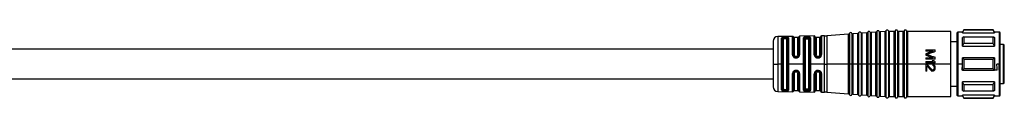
# Model space of a CAD drawing. Header units: millimetres. Extents: x -724 to 2929, y 427 to 799.
# Tile 39 of 50: x 768 to 984, y 604 to 619. Entities that reach past the tile are written whole.
import ezdxf

# ---------------------------------------------------------------- set-up
doc = ezdxf.new("R2010")
doc.units = ezdxf.units.MM

# ---------------------------------------------------------------- blocks, each defined once
blk = doc.blocks.new('Drawing View2')
at = {"color": 7, "linetype": 'Continuous', "lineweight": 25}
for p, q in [((1409.62, 9.32), (1406.38, 9.27)), ((1406.38, 9.27), (1406.38, 3.38)), ((1407.23, 3.25), (1407.23, 8.94)), ((1407.42, 3.11), (1407.42, 8.83)), ((1407.6, 8.72), (1407.6, 3.25)), ((1408.1, 9.14), (1407.9, 9.14)), ((1408.1, 8.98), (1407.9, 8.97)), ((1407.9, 8.97), (1407.9, 8.81)), ((1408.1, 8.81), (1407.9, 8.81)), ((1408.1, 8.98), (1408.1, 8.81)), ((1408.4, 3.25), (1408.4, 8.72)), ((1408.59, 8.84), (1408.59, -2.34)), ((1408.77, 8.96), (1408.77, 3.25)), ((1409.62, 5.27), (1409.62, 9.32)), ((1409.81, 9.18), (1409.81, 5.23)), ((1410.8, 9.05), (1410, 9.05)), ((1410, 9.05), (1410, 5.18)), ((1410.8, 5.18), (1410.8, 9.05)), ((1410.99, 5.23), (1410.99, 9.2)), ((1414.4, 9.4), (1411.18, 9.35)), ((1411.18, 9.35), (1411.18, 5.28)), ((1412.01, 3.25), (1412.01, 8.98)), ((1412.21, 3.11), (1412.21, 8.84)), ((1412.4, 8.69), (1412.4, -2.19)), ((1412.7, 8.98), (1412.7, 9.01)), ((1412.9, 9.01), (1412.7, 9.01)), ((1412.7, 8.98), (1412.9, 8.98)), ((1412.7, 8.79), (1412.9, 8.79)), ((1412.9, 9.01), (1412.9, 8.98)), ((1413.2, -2.19), (1413.2, 8.69)), ((1413.4, 8.85), (1413.4, -2.35)), ((1413.59, 9.01), (1413.59, 3.25)), ((1414.4, 5.3), (1414.4, 9.4)), ((1414.6, 9.22), (1414.6, 5.24)), ((1415.6, 9.05), (1414.8, 9.05)), ((1414.8, 9.05), (1414.8, 5.18)), ((1415.6, 5.18), (1415.6, 9.05)), ((1415.8, 5.25), (1415.8, 9.24)), ((1416.68, 9.44), (1416, 9.42)), ((1416, 9.42), (1416, 5.31)), ((1416.68, 3.25), (1416.68, 9.44)), ((1421.94, 9.8), (1417.12, 9.45)), ((1417.12, 9.45), (1417.12, 3.25)), ((1421.94, 3.25), (1421.94, 9.8)), ((1422.12, 9.93), (1422.12, 3.25)), ((1422.67, 9.97), (1422.67, 3.25)), ((1423.94, 9.94), (1422.86, 9.86)), ((1422.86, 9.86), (1422.86, 3.25)), ((1423.94, 3.25), (1423.94, 9.94)), ((1424.12, 10.07), (1424.12, 3.25)), ((1424.67, 10.11), (1424.67, 3.25)), ((1425.94, 10.08), (1424.86, 10.01)), ((1424.86, 10.01), (1424.86, 3.25)), ((1425.94, 3.25), (1425.94, 10.08)), ((1426.12, 10.22), (1426.12, 3.25)), ((1426.67, 10.25), (1426.67, 3.25)), ((1427.94, 10.23), (1426.86, 10.15)), ((1426.86, 10.15), (1426.86, 3.25)), ((1427.94, 3.25), (1427.94, 10.23)), ((1428.12, 10.36), (1428.12, 3.25)), ((1428.67, 10.4), (1428.67, 3.25)), ((1429.94, 10.37), (1428.86, 10.29)), ((1428.86, 10.29), (1428.86, 3.25)), ((1429.94, 3.25), (1429.94, 10.37)), ((1430.12, 10.5), (1430.12, 3.25)), ((1430.67, 10.52), (1430.67, 3.25)), ((1431.94, 10.4), (1430.86, 10.4)), ((1430.86, 10.4), (1430.86, 3.25)), ((1431.94, 3.25), (1431.94, 10.4)), ((1432.13, 10.52), (1432.13, 3.25)), ((1432.67, 10.52), (1432.67, 3.25)), ((1433.94, 10.4), (1432.86, 10.4)), ((1432.86, 10.4), (1432.86, 3.25)), ((1433.94, 3.25), (1433.94, 10.4)), ((1434.13, 10.52), (1434.13, 3.25)), ((1434.67, 10.52), (1434.67, 3.25)), ((1444.4, 10.4), (1434.86, 10.4)), ((1434.86, 10.4), (1434.86, 3.25)), ((1444.4, 3.25), (1444.4, 10.4)), ((1445.7, 10.05), (1445.7, 4.61)), ((1446.95, 10.25), (1445.9, 10.25)), ((1445.9, 10.25), (1445.9, 4.65)), ((1447.24, 10.75), (1446.95, 10.25)), ((1446.95, 10.12), (1447.24, 10.68)), ((1446.95, 10.12), (1446.95, 10.25)), ((1446.95, 10.12), (1453.95, 10.12)), ((1447.24, 9.24), (1446.95, 9.07)), ((1446.95, 7.14), (1446.95, 9.07)), ((1453.66, 10.75), (1447.24, 10.75)), ((1447.24, 10.75), (1447.24, 10.68)), ((1453.66, 10.68), (1447.24, 10.68)), ((1447.24, 9.24), (1447.24, 7.77)), ((1447.24, 9.24), (1453.66, 9.24)), ((1453.95, 10.25), (1453.66, 10.75)), ((1453.66, 10.68), (1453.66, 10.75)), ((1455.05, 10.25), (1453.95, 10.25)), ((1455.05, 3.25), (1455.05, 10.25)), ((1455.2, 4.59), (1455.2, 10.1)), ((1405.4, 6.5), (1197.45, 6.5)), ((1405.4, 8.27), (1405.4, 3.25)), ((1445.7, 8.1), (1444.4, 8.1)), ((1446.95, 7.14), (1447.24, 7.77)), ((1446.95, 7.14), (1453.95, 7.14)), ((1453.66, 7.77), (1447.24, 7.77)), ((1455.9, 7.5), (1455.2, 7.5)), ((1455.9, 3.25), (1455.9, 7.5)), ((1456.1, 3.25), (1456.1, 7.3)), ((1410.5, 4.89), (1410.3, 4.89)), ((1410.3, 4.75), (1410.5, 4.75)), ((1410.3, 4.59), (1410.5, 4.59)), ((1410.5, 4.76), (1410.5, 4.75)), ((1414.63, 5.05), (1414.63, 5.09)), ((1414.63, 5.09), (1414.63, 5.08)), ((1414.65, 5.04), (1414.63, 5.05)), ((1414.65, 5.04), (1414.63, 5.05)), ((1414.78, 4.87), (1414.8, 4.85)), ((1414.99, 4.77), (1415.1, 4.76)), ((1415.3, 4.89), (1415.1, 4.89)), ((1415.1, 4.75), (1415.3, 4.75)), ((1415.3, 4.76), (1415.38, 4.76)), ((1415.59, 4.85), (1415.63, 4.88)), ((1415.8, 5.25), (1415.79, 5.15)), ((1415.79, 5.18), (1415.81, 5.16)), ((1415.79, 5.15), (1415.81, 5.17)), ((1415.79, 5.15), (1415.81, 5.17)), ((1415.79, 5.15), (1415.79, 5.17)), ((1415.98, 5.17), (1416, 5.31)), ((1438.9, 6.35), (1438.9, 6.1)), ((1438.9, 6.35), (1440.9, 6.35)), ((1440.47, 6.1), (1438.9, 6.1)), ((1438.9, 5.52), (1438.9, 5.18)), ((1438.9, 4.6), (1440.47, 4.6)), ((1438.9, 4.6), (1438.9, 4.35)), ((1440.9, 4.35), (1438.9, 4.35)), ((1440.9, 5.97), (1440.9, 6.35)), ((1440.9, 4.35), (1440.9, 4.72)), ((1445.7, 4.61), (1445.7, 3.25)), ((1445.9, 4.65), (1445.9, 3.25)), ((1446.95, 3.25), (1446.95, 4.62)), ((1447.24, 4.29), (1446.95, 4.62)), ((1453.95, 4.62), (1446.95, 4.62)), ((1453.95, 4.62), (1453.95, 3.25)), ((1455.2, 1.91), (1455.2, 4.59)), ((1405.4, 3.25), (1405.4, -1.77)), ((1405.4, 3.25), (1406.38, 3.25)), ((1406.38, 3.38), (1406.38, 3.25)), ((1407.23, 3.25), (1406.38, 3.25)), ((1406.38, 3.25), (1406.38, -2.77)), ((1407.23, 3.1), (1407.23, 3.25)), ((1407.23, -2.44), (1407.23, 3.1)), ((1407.42, -2.33), (1407.42, 3.11)), ((1407.6, 3.25), (1407.6, -2.22)), ((1408.4, -2.22), (1408.4, 3.25)), ((1408.77, 3.25), (1408.77, -2.46)), ((1412.01, 3.25), (1408.77, 3.25)), ((1412.01, 3.1), (1412.01, 3.25)), ((1412.01, -2.48), (1412.01, 3.1)), ((1412.21, -2.34), (1412.21, 3.11)), ((1413.59, 3.25), (1413.59, -2.51)), ((1416.68, 3.25), (1413.59, 3.25)), ((1416.68, 3.25), (1417.12, 3.25)), ((1416.68, 3.11), (1416.68, 3.25)), ((1416.68, -2.94), (1416.68, 3.11)), ((1421.94, 3.25), (1417.12, 3.25)), ((1417.12, 3.25), (1417.12, 3.11)), ((1417.12, 3.11), (1417.12, -2.95)), ((1421.94, 3.25), (1422.12, 3.25)), ((1421.94, 3.11), (1421.94, 3.25)), ((1421.94, -3.3), (1421.94, 3.11)), ((1422.12, 3.25), (1422.12, 3.11)), ((1422.4, 3.25), (1422.12, 3.25)), ((1422.12, 3.11), (1422.12, -3.43)), ((1422.67, 3.25), (1422.4, 3.25)), ((1422.67, 3.25), (1422.84, 3.25)), ((1422.67, 3.25), (1422.67, -3.47)), ((1422.84, 3.25), (1422.86, 3.25)), ((1422.86, 3.25), (1422.86, 3.11)), ((1423.94, 3.25), (1422.86, 3.25)), ((1422.86, 3.11), (1422.86, -3.36)), ((1423.94, 3.11), (1423.94, 3.25)), ((1423.94, 3.25), (1424.12, 3.25)), ((1423.94, -3.44), (1423.94, 3.11)), ((1424.4, 3.25), (1424.12, 3.25)), ((1424.12, 3.25), (1424.12, 3.11)), ((1424.12, 3.11), (1424.12, -3.57)), ((1424.67, 3.25), (1424.4, 3.25)), ((1424.67, 3.25), (1424.84, 3.25)), ((1424.67, 3.25), (1424.67, -3.61)), ((1424.84, 3.25), (1424.86, 3.25)), ((1424.86, 3.25), (1424.86, 3.11)), ((1425.94, 3.25), (1424.86, 3.25)), ((1424.86, 3.11), (1424.86, -3.51)), ((1425.94, 3.25), (1426.12, 3.25)), ((1425.94, 3.11), (1425.94, 3.25)), ((1425.94, -3.58), (1425.94, 3.11)), ((1426.12, 3.25), (1426.12, 3.11)), ((1426.4, 3.25), (1426.12, 3.25)), ((1426.12, 3.11), (1426.12, -3.72)), ((1426.67, 3.25), (1426.4, 3.25)), ((1426.67, 3.25), (1426.84, 3.25)), ((1426.67, 3.25), (1426.67, -3.75)), ((1426.84, 3.25), (1426.86, 3.25)), ((1426.86, 3.25), (1426.86, 3.11)), ((1427.94, 3.25), (1426.86, 3.25)), ((1426.86, 3.11), (1426.86, -3.65)), ((1427.94, 3.11), (1427.94, 3.25)), ((1427.94, 3.25), (1428.12, 3.25)), ((1427.94, -3.73), (1427.94, 3.11)), ((1428.4, 3.25), (1428.12, 3.25)), ((1428.12, 3.25), (1428.12, 3.11)), ((1428.12, 3.11), (1428.12, -3.86)), ((1428.67, 3.25), (1428.4, 3.25)), ((1428.67, 3.25), (1428.84, 3.25)), ((1428.67, 3.25), (1428.67, -3.9)), ((1428.84, 3.25), (1428.86, 3.25)), ((1428.86, 3.25), (1428.86, 3.11)), ((1429.94, 3.25), (1428.86, 3.25)), ((1428.86, 3.11), (1428.86, -3.79)), ((1429.94, 3.25), (1430.12, 3.25)), ((1429.94, 3.11), (1429.94, 3.25)), ((1429.94, -3.87), (1429.94, 3.11)), ((1430.4, 3.25), (1430.12, 3.25)), ((1430.12, 3.25), (1430.12, 3.11)), ((1430.12, 3.11), (1430.12, -4)), ((1430.67, 3.25), (1430.4, 3.25)), ((1430.67, 3.25), (1430.86, 3.25)), ((1430.67, 3.25), (1430.67, -4.02)), ((1430.86, 3.25), (1430.86, 3.12)), ((1431.94, 3.25), (1430.86, 3.25)), ((1430.86, 3.12), (1430.86, -3.9)), ((1431.94, 3.25), (1432.13, 3.25)), ((1431.94, 3.11), (1431.94, 3.25)), ((1431.94, -3.9), (1431.94, 3.11)), ((1432.13, 3.25), (1432.13, 3.11)), ((1432.4, 3.25), (1432.13, 3.25)), ((1432.13, 3.11), (1432.13, -4.02)), ((1432.67, 3.25), (1432.4, 3.25)), ((1432.67, 3.25), (1432.86, 3.25)), ((1432.67, 3.25), (1432.67, -4.02)), ((1432.86, 3.25), (1432.86, 3.12)), ((1433.94, 3.25), (1432.86, 3.25)), ((1432.86, 3.12), (1432.86, -3.9)), ((1433.94, 3.25), (1434.13, 3.25)), ((1433.94, 3.11), (1433.94, 3.25)), ((1433.94, -3.9), (1433.94, 3.11)), ((1434.13, 3.25), (1434.13, 3.11)), ((1434.4, 3.25), (1434.13, 3.25)), ((1434.13, 3.11), (1434.13, -4.02)), ((1434.67, 3.25), (1434.4, 3.25)), ((1434.67, 3.25), (1434.86, 3.25)), ((1434.67, 3.25), (1434.67, -4.02)), ((1434.86, 3.25), (1434.86, 3.12)), ((1444.4, 3.25), (1434.86, 3.25)), ((1434.86, 3.12), (1434.86, -3.9)), ((1438.9, 3.77), (1440.56, 3.77)), ((1438.9, 3.77), (1438.9, 3.52)), ((1440.9, 3.52), (1438.9, 3.52)), ((1438.9, 3.18), (1438.9, 1.68)), ((1438.9, 3.18), (1439.11, 3.18)), ((1439.11, 3.18), (1440.18, 2.02)), ((1439.11, 2.85), (1440.05, 1.81)), ((1439.11, 1.68), (1439.11, 2.85)), ((1440.26, 4.02), (1440.6, 4.02)), ((1440.43, 3.14), (1440.43, 2.93)), ((1440.69, 2.52), (1440.69, 2.35)), ((1440.9, 3.52), (1440.9, 3.77)), ((1440.9, 2.31), (1440.9, 2.47)), ((1444.4, -3.9), (1444.4, 3.25)), ((1445.7, 3.25), (1445.9, 3.25)), ((1445.7, 3.25), (1445.7, -3.55)), ((1446.91, 3.25), (1445.9, 3.25)), ((1445.9, 3.25), (1445.9, -3.75)), ((1446.95, 1.88), (1446.95, 3.25)), ((1446.95, 1.88), (1447.24, 2.21)), ((1447.24, 4.29), (1447.24, 3.25)), ((1447.24, 4.29), (1453.66, 4.29)), ((1447.24, 3.25), (1447.24, 2.21)), ((1453.66, 2.21), (1447.24, 2.21)), ((1453.66, 3.25), (1453.66, 4.29)), ((1453.66, 2.21), (1453.66, 3.25)), ((1455, 3.25), (1454.49, 3.25)), ((1455, 1.88), (1455, 3.25)), ((1455.05, 1.88), (1455.05, 3.25)), ((1455.9, -1), (1455.9, 3.25)), ((1456.1, -0.8), (1456.1, 3.25)), ((1197.45, 0), (1405.4, 0)), ((1409.62, -2.82), (1409.62, 1.15)), ((1409.81, 1.2), (1409.81, -2.68)), ((1410, 1.25), (1410, -2.55)), ((1410.5, 1.83), (1410.3, 1.83)), ((1410.5, 1.68), (1410.3, 1.68)), ((1410.3, 1.54), (1410.5, 1.54)), ((1410.8, -2.55), (1410.8, 1.25)), ((1410.99, -2.7), (1410.99, 1.2)), ((1411.18, 1.15), (1411.18, -2.85)), ((1414.46, 1.4), (1414.4, 1.13)), ((1414.4, -2.9), (1414.4, 1.13)), ((1414.6, 1.19), (1414.6, -2.72)), ((1414.64, 1.38), (1414.62, 1.37)), ((1414.64, 1.38), (1414.62, 1.37)), ((1414.62, 1.33), (1414.63, 1.37)), ((1414.62, 1.33), (1414.63, 1.37)), ((1414.8, 1.57), (1414.78, 1.56)), ((1414.8, 1.25), (1414.8, -2.55)), ((1415.1, 1.67), (1414.99, 1.66)), ((1415.3, 1.68), (1415.1, 1.68)), ((1415.1, 1.54), (1415.3, 1.54)), ((1415.38, 1.66), (1415.3, 1.67)), ((1415.6, -2.55), (1415.6, 1.25)), ((1415.79, 1.28), (1415.81, 1.26)), ((1415.79, 1.28), (1415.8, 1.18)), ((1415.79, 1.25), (1415.79, 1.28)), ((1415.81, 1.26), (1415.8, 1.25)), ((1415.8, -2.74), (1415.8, 1.18)), ((1416, 1.12), (1415.98, 1.25)), ((1416, 1.12), (1416, -2.92)), ((1439.11, 1.68), (1438.9, 1.68)), ((1440.35, 1.93), (1440.43, 1.93)), ((1440.43, 1.68), (1440.35, 1.68)), ((1446.95, 1.88), (1446.83, 1.88)), ((1446.95, 1.88), (1453.95, 1.88)), ((1454.57, 1.88), (1453.95, 1.88)), ((1455, 1.88), (1455.05, 1.88)), ((1455.05, -3.75), (1455.05, 1.88)), ((1455.2, -3.6), (1455.2, 1.91)), ((1444.4, -1.6), (1445.7, -1.6)), ((1453.95, -0.64), (1446.95, -0.64)), ((1446.95, -2.57), (1446.95, -0.64)), ((1447.24, -1.27), (1446.95, -0.64)), ((1447.24, -1.27), (1447.24, -2.74)), ((1447.24, -1.27), (1453.66, -1.27)), ((1455.2, -1), (1455.9, -1)), ((1406.38, -2.77), (1409.62, -2.82)), ((1407.9, -2.31), (1408.1, -2.31)), ((1407.9, -2.47), (1407.9, -2.31)), ((1407.9, -2.47), (1408.1, -2.48)), ((1407.9, -2.64), (1408.1, -2.64)), ((1408.1, -2.48), (1408.1, -2.31)), ((1410, -2.55), (1410.8, -2.55)), ((1411.18, -2.85), (1414.4, -2.9)), ((1412.9, -2.29), (1412.7, -2.29)), ((1412.9, -2.48), (1412.7, -2.48)), ((1412.7, -2.51), (1412.9, -2.51)), ((1412.9, -2.48), (1412.9, -2.51)), ((1414.8, -2.55), (1415.6, -2.55)), ((1416, -2.92), (1416.68, -2.94)), ((1417.12, -2.95), (1421.94, -3.3)), ((1422.86, -3.36), (1423.94, -3.44)), ((1424.86, -3.51), (1425.94, -3.58)), ((1426.86, -3.65), (1427.94, -3.73)), ((1428.86, -3.79), (1429.94, -3.87)), ((1430.86, -3.9), (1431.94, -3.9)), ((1432.86, -3.9), (1433.94, -3.9)), ((1434.86, -3.9), (1444.4, -3.9)), ((1445.9, -3.75), (1446.95, -3.75)), ((1446.95, -2.57), (1447.24, -2.74)), ((1453.95, -3.62), (1446.95, -3.62)), ((1446.95, -3.75), (1446.95, -3.62)), ((1447.24, -4.18), (1446.95, -3.62)), ((1446.95, -3.75), (1447.24, -4.25)), ((1453.66, -2.74), (1447.24, -2.74)), ((1447.24, -4.18), (1453.66, -4.18)), ((1447.24, -4.18), (1447.24, -4.25)), ((1447.24, -4.25), (1453.66, -4.25)), ((1453.66, -4.25), (1453.95, -3.75)), ((1453.95, -3.75), (1455.05, -3.75))]:
    blk.add_line(p, q, dxfattribs=at)
at = {"color": 7, "linetype": 'Continuous', "lineweight": 25, "flags": 128}
for points in [[(1412.9, 9.21), (1412.78, 9.2), (1412.7, 9.2)], [(1453.66, 7.77), (1453.66, 7.97), (1453.66, 8.17), (1453.66, 8.37), (1453.66, 8.55), (1453.66, 8.73), (1453.66, 8.91), (1453.66, 9.08), (1453.66, 9.24)], [(1453.95, 10.25), (1453.95, 10.24), (1453.95, 10.22), (1453.95, 10.17), (1453.95, 10.12)], [(1453.95, 9.07), (1453.95, 8.87), (1453.95, 8.66), (1453.95, 8.44), (1453.95, 8.2), (1453.95, 7.95), (1453.95, 7.69), (1453.95, 7.42), (1453.95, 7.14)], [(1415.1, 4.59), (1415.21, 4.59), (1415.3, 4.59)], [(1453.95, 3.25), (1453.95, 3.08), (1453.95, 2.91), (1453.95, 2.73), (1453.95, 2.56), (1453.95, 2.39), (1453.95, 2.22), (1453.95, 2.05), (1453.95, 1.88)], [(1415.3, 1.83), (1415.18, 1.83), (1415.1, 1.83)], [(1453.66, -2.74), (1453.66, -2.58), (1453.66, -2.41), (1453.66, -2.23), (1453.66, -2.05), (1453.66, -1.87), (1453.66, -1.67), (1453.66, -1.47), (1453.66, -1.27)], [(1453.95, -0.64), (1453.95, -0.92), (1453.95, -1.19), (1453.95, -1.45), (1453.95, -1.7), (1453.95, -1.94), (1453.95, -2.16), (1453.95, -2.37), (1453.95, -2.57)], [(1412.7, -2.7), (1412.81, -2.71), (1412.9, -2.71)], [(1453.66, -4.25), (1453.66, -4.25), (1453.66, -4.23), (1453.66, -4.21), (1453.66, -4.18)], [(1453.95, -3.62), (1453.95, -3.67), (1453.95, -3.72), (1453.95, -3.74), (1453.95, -3.75)]]:
    blk.add_lwpolyline(points, dxfattribs=at)
at = {"color": 7, "linetype": 'Continuous', "lineweight": 25}
for centre, radius, start, end in [((1406.4, 8.27), 1, 90.9414, 180), ((1409.62, 9.12), 0.2, 19.064, 90.9414), ((1410, 9.25), 0.2, 199.064, 270), ((1410.8, 9.25), 0.2, 270, 344.7892), ((1411.19, 9.15), 0.2, 90.9414, 164.7892), ((1414.4, 9.2), 0.2, 7.4808, 90.9414), ((1414.8, 9.25), 0.2, 187.4808, 270), ((1415.6, 9.25), 0.2, 270, 356.2939), ((1416, 9.22), 0.2, 90.9414, 176.2939), ((1416.55, 17.43), 8, 270.9414, 274.0718), ((1421.93, 10), 0.2, 274.0718, 340.4937), ((1422.4, 9.83), 0.3, 27.65, 160.4937), ((1422.84, 10.06), 0.2, 207.65, 274.0718), ((1423.93, 10.14), 0.2, 274.0718, 340.4937), ((1424.4, 9.97), 0.3, 27.65, 160.4937), ((1424.84, 10.2), 0.2, 207.65, 274.0718), ((1425.93, 10.28), 0.2, 274.0718, 340.4937), ((1426.4, 10.12), 0.3, 27.65, 160.4937), ((1426.84, 10.35), 0.2, 207.65, 274.0718), ((1427.93, 10.42), 0.2, 274.0718, 340.4937), ((1428.4, 10.26), 0.3, 27.65, 160.4937), ((1428.84, 10.49), 0.2, 207.65, 274.0718), ((1429.93, 10.57), 0.2, 274.0718, 340.4937), ((1430.4, 10.4), 0.3, 23.5782, 160.4937), ((1430.86, 10.6), 0.2, 203.5782, 270), ((1431.94, 10.6), 0.2, 270, 336.4218), ((1432.4, 10.4), 0.3, 23.5782, 156.4218), ((1432.86, 10.6), 0.2, 203.5782, 270), ((1433.94, 10.6), 0.2, 270, 336.4218), ((1434.4, 10.4), 0.3, 23.5782, 156.4218), ((1434.86, 10.6), 0.2, 203.5782, 270), ((1445.9, 10.05), 0.2, 90, 180), ((1455.05, 10.1), 0.15, 0, 90), ((1455.9, 7.3), 0.2, 360, 90), ((1455.09, 2.1), 0.217, 260.4353, 301.6555), ((1406.4, -1.77), 1, 180, 269.0586), ((1455.9, -0.8), 0.2, 270, 360), ((1409.62, -2.62), 0.2, 269.0586, 340.936), ((1410, -2.75), 0.2, 90, 160.936), ((1410.8, -2.75), 0.2, 15.2108, 90), ((1411.19, -2.65), 0.2, 195.2108, 269.0586), ((1414.4, -2.7), 0.2, 269.0586, 352.5192), ((1414.8, -2.75), 0.2, 90, 172.5192), ((1415.6, -2.75), 0.2, 3.7061, 90), ((1416, -2.72), 0.2, 183.7061, 269.0586), ((1416.55, -10.93), 8, 85.9282, 89.0586), ((1421.93, -3.5), 0.2, 19.5063, 85.9282), ((1422.4, -3.33), 0.3, 199.5063, 332.35), ((1422.84, -3.56), 0.2, 85.9282, 152.35), ((1423.93, -3.64), 0.2, 19.5063, 85.9282), ((1424.4, -3.47), 0.3, 199.5063, 332.35), ((1424.84, -3.7), 0.2, 85.9282, 152.35), ((1425.93, -3.78), 0.2, 19.5063, 85.9282), ((1426.4, -3.62), 0.3, 199.5063, 332.35), ((1426.84, -3.85), 0.2, 85.9282, 152.35), ((1427.93, -3.92), 0.2, 19.5063, 85.9282), ((1428.4, -3.76), 0.3, 199.5063, 332.35), ((1428.84, -3.99), 0.2, 85.9282, 152.35), ((1429.93, -4.07), 0.2, 19.5063, 85.9282), ((1430.4, -3.9), 0.3, 199.5063, 336.4218), ((1430.86, -4.1), 0.2, 90, 156.4218), ((1431.94, -4.1), 0.2, 23.5782, 90), ((1432.4, -3.9), 0.3, 203.5782, 336.4218), ((1432.86, -4.1), 0.2, 90, 156.4218), ((1433.94, -4.1), 0.2, 23.5782, 90), ((1434.4, -3.9), 0.3, 203.5782, 336.4218), ((1434.86, -4.1), 0.2, 90, 156.4218), ((1445.9, -3.55), 0.2, 180, 270), ((1455.05, -3.6), 0.15, 270, 0)]:
    blk.add_arc(centre, radius, start, end, dxfattribs=at)
for points, knots in [([(1407.9, 9.14), (1407.81, 9.13), (1407.64, 9.13), (1407.42, 9.09), (1407.26, 9.02), (1407.24, 8.96), (1407.23, 8.94)], [0, 0, 0, 0, 0.239775, 0.487318, 0.742237, 1, 1, 1, 1]), ([(1407.42, 8.83), (1407.43, 8.85), (1407.44, 8.89), (1407.55, 8.94), (1407.71, 8.97), (1407.84, 8.97), (1407.9, 8.97)], [0, 0, 0, 0, 0.251722, 0.502052, 0.751355, 1, 1, 1, 1]), ([(1407.9, 8.81), (1407.86, 8.81), (1407.78, 8.81), (1407.68, 8.79), (1407.61, 8.76), (1407.6, 8.73), (1407.6, 8.72)], [0, 0, 0, 0, 0.244541, 0.494439, 0.747625, 1, 1, 1, 1]), ([(1407.9, 8.97), (1407.9, 8.99), (1407.9, 9.03), (1407.9, 9.08), (1407.9, 9.12), (1407.9, 9.13), (1407.9, 9.14)], [0, 0, 0, 0, 0.244354, 0.500002, 0.755648, 1, 1, 1, 1]), ([(1408.77, 8.96), (1408.76, 8.99), (1408.75, 9.03), (1408.66, 9.08), (1408.57, 9.1), (1408.46, 9.12), (1408.31, 9.14), (1408.18, 9.14), (1408.1, 9.14)], [0, 0, 0, 0, 0.249026, 0.378368, 0.510999, 0.642887, 0.770292, 1, 1, 1, 1]), ([(1408.1, 8.98), (1408.1, 9), (1408.1, 9.03), (1408.1, 9.08), (1408.1, 9.12), (1408.1, 9.13), (1408.1, 9.14)], [0, 0, 0, 0, 0.251175, 0.5, 0.748825, 1, 1, 1, 1]), ([(1408.1, 8.98), (1408.13, 8.98), (1408.2, 8.98), (1408.32, 8.97), (1408.45, 8.95), (1408.57, 8.9), (1408.58, 8.86), (1408.59, 8.84)], [0, 0, 0, 0, 0.125096, 0.250079, 0.499189, 0.749161, 1, 1, 1, 1]), ([(1408.4, 8.72), (1408.4, 8.73), (1408.39, 8.76), (1408.32, 8.79), (1408.22, 8.81), (1408.14, 8.81), (1408.1, 8.81)], [0, 0, 0, 0, 0.25191, 0.506201, 0.756885, 1, 1, 1, 1]), ([(1412.25, 9.15), (1412.22, 9.14), (1412.15, 9.12), (1412.07, 9.08), (1412.02, 9.04), (1412.01, 9), (1412.01, 8.98)], [0, 0, 0, 0, 0.239755, 0.482391, 0.733795, 1, 1, 1, 1]), ([(1412.21, 8.84), (1412.21, 8.85), (1412.21, 8.88), (1412.25, 8.91), (1412.3, 8.94), (1412.36, 8.95), (1412.38, 8.96)], [0, 0, 0, 0, 0.2513, 0.501644, 0.751273, 1, 1, 1, 1]), ([(1412.7, 9.2), (1412.62, 9.2), (1412.45, 9.19), (1412.32, 9.17), (1412.25, 9.15)], [0, 0, 0, 0, 0.493234, 1, 1, 1, 1]), ([(1412.25, 9.15), (1412.27, 9.15), (1412.3, 9.13), (1412.34, 9.09), (1412.37, 9.03), (1412.38, 8.98), (1412.38, 8.96)], [0, 0, 0, 0, 0.242411, 0.500004, 0.757595, 1, 1, 1, 1]), ([(1412.38, 8.96), (1412.43, 8.97), (1412.52, 9), (1412.64, 9.01), (1412.7, 9.01)], [0, 0, 0, 0, 0.501701, 1, 1, 1, 1]), ([(1412.38, 8.96), (1412.43, 8.97), (1412.53, 8.98), (1412.64, 8.98), (1412.7, 8.98)], [0, 0, 0, 0, 0.503357, 1, 1, 1, 1]), ([(1412.4, 8.69), (1412.41, 8.71), (1412.42, 8.74), (1412.5, 8.77), (1412.6, 8.79), (1412.67, 8.79), (1412.7, 8.79)], [0, 0, 0, 0, 0.2863334, 0.5666446, 0.7832944, 1, 1, 1, 1]), ([(1413.48, 9.13), (1413.44, 9.14), (1413.37, 9.17), (1413.23, 9.19), (1413.07, 9.21), (1412.95, 9.21), (1412.9, 9.21)], [0, 0, 0, 0, 0.257138, 0.51101, 0.755862, 1, 1, 1, 1]), ([(1412.9, 9.01), (1412.94, 9.01), (1413.02, 9.01), (1413.14, 9), (1413.24, 8.98), (1413.29, 8.95), (1413.31, 8.94)], [0, 0, 0, 0, 0.251138, 0.500284, 0.749288, 1, 1, 1, 1]), ([(1412.9, 8.98), (1412.94, 8.98), (1413.02, 8.98), (1413.13, 8.97), (1413.24, 8.96), (1413.29, 8.95), (1413.31, 8.94)], [0, 0, 0, 0, 0.243585, 0.491154, 0.743152, 1, 1, 1, 1]), ([(1412.9, 8.79), (1412.94, 8.79), (1413.03, 8.79), (1413.13, 8.76), (1413.19, 8.73), (1413.2, 8.71), (1413.2, 8.69)], [0, 0, 0, 0, 0.275977, 0.551671, 0.772108, 1, 1, 1, 1]), ([(1413.31, 8.94), (1413.32, 8.96), (1413.33, 9.01), (1413.37, 9.07), (1413.42, 9.11), (1413.46, 9.13), (1413.48, 9.13)], [0, 0, 0, 0, 0.242205, 0.499996, 0.757789, 1, 1, 1, 1]), ([(1413.31, 8.94), (1413.34, 8.93), (1413.39, 8.9), (1413.39, 8.87), (1413.4, 8.85)], [0, 0, 0, 0, 0.499299, 1, 1, 1, 1]), ([(1413.59, 9.01), (1413.59, 9.03), (1413.58, 9.08), (1413.51, 9.11), (1413.48, 9.13)], [0, 0, 0, 0, 0.497389, 1, 1, 1, 1]), ([(1453.95, 10.12), (1453.9, 10.22), (1453.8, 10.41), (1453.7, 10.59), (1453.66, 10.68)], [0, 0, 0, 0, 0.554448, 1, 1, 1, 1]), ([(1453.66, 9.24), (1453.72, 9.21), (1453.81, 9.15), (1453.91, 9.1), (1453.95, 9.07)], [0, 0, 0, 0, 0.565534, 1, 1, 1, 1]), ([(1453.95, 7.14), (1453.9, 7.25), (1453.8, 7.46), (1453.7, 7.67), (1453.66, 7.77)], [0, 0, 0, 0, 0.554448, 1, 1, 1, 1]), ([(1409.62, 5.27), (1409.63, 5.19), (1409.65, 5.01), (1409.81, 4.78), (1410.03, 4.63), (1410.21, 4.6), (1410.3, 4.59)], [0, 0, 0, 0, 0.254619, 0.514225, 0.762311, 1, 1, 1, 1]), ([(1410.3, 4.75), (1410.27, 4.75), (1410.2, 4.76), (1410.08, 4.79), (1409.94, 4.88), (1409.83, 5.04), (1409.82, 5.17), (1409.81, 5.23)], [0, 0, 0, 0, 0.124787, 0.249886, 0.499149, 0.749117, 1, 1, 1, 1]), ([(1410.3, 4.89), (1410.26, 4.9), (1410.17, 4.91), (1410.07, 4.99), (1410.01, 5.08), (1410, 5.15), (1410, 5.18)], [0, 0, 0, 0, 0.276915, 0.553061, 0.773141, 1, 1, 1, 1]), ([(1410.3, 4.59), (1410.3, 4.61), (1410.3, 4.66), (1410.3, 4.71), (1410.3, 4.74), (1410.3, 4.75), (1410.3, 4.75)], [0, 0, 0, 0, 0.243205, 0.499868, 0.756602, 1, 1, 1, 1]), ([(1410.5, 4.59), (1410.6, 4.61), (1410.8, 4.63), (1411.02, 4.82), (1411.16, 5.04), (1411.17, 5.2), (1411.18, 5.28)], [0, 0, 0, 0, 0.267548, 0.5453, 0.771617, 1, 1, 1, 1]), ([(1410.8, 5.18), (1410.79, 5.14), (1410.78, 5.06), (1410.7, 4.96), (1410.6, 4.9), (1410.53, 4.9), (1410.5, 4.89)], [0, 0, 0, 0, 0.285261, 0.56524, 0.782325, 1, 1, 1, 1]), ([(1410.5, 4.89), (1410.5, 4.87), (1410.5, 4.84), (1410.5, 4.79), (1410.5, 4.77), (1410.5, 4.76), (1410.5, 4.76)], [0, 0, 0, 0, 0.316784, 0.633567, 0.950351, 1, 1, 1, 1]), ([(1410.74, 4.82), (1410.73, 4.81), (1410.68, 4.78), (1410.6, 4.76), (1410.53, 4.75), (1410.5, 4.75)], [0, 0, 0, 0, 0.248147, 0.624424, 1, 1, 1, 1]), ([(1410.5, 4.59), (1410.5, 4.62), (1410.5, 4.66), (1410.5, 4.71), (1410.5, 4.74), (1410.5, 4.75), (1410.5, 4.75)], [0, 0, 0, 0, 0.251426, 0.499997, 0.748572, 1, 1, 1, 1]), ([(1410.99, 5.23), (1410.99, 5.17), (1410.97, 5.05), (1410.87, 4.9), (1410.78, 4.84), (1410.74, 4.82)], [0, 0, 0, 0, 0.376243, 0.750434, 1, 1, 1, 1]), ([(1414.4, 5.3), (1414.4, 5.24), (1414.41, 5.14), (1414.45, 5.05), (1414.46, 5.01)], [0, 0, 0, 0, 0.5520048, 1, 1, 1, 1]), ([(1414.63, 5.05), (1414.62, 5.05), (1414.59, 5.05), (1414.53, 5.04), (1414.49, 5.02), (1414.46, 5.01)], [0, 0, 0, 0, 0.340855, 0.681708, 1, 1, 1, 1]), ([(1414.46, 5.01), (1414.5, 4.95), (1414.56, 4.83), (1414.72, 4.7), (1414.9, 4.61), (1415.03, 4.6), (1415.1, 4.59)], [0, 0, 0, 0, 0.264792, 0.517104, 0.760516, 1, 1, 1, 1]), ([(1414.65, 5.04), (1414.63, 5.07), (1414.61, 5.14), (1414.6, 5.21), (1414.6, 5.24)], [0, 0, 0, 0, 0.499485, 1, 1, 1, 1]), ([(1415.1, 4.75), (1415.05, 4.75), (1414.96, 4.76), (1414.83, 4.82), (1414.72, 4.92), (1414.67, 5), (1414.65, 5.04)], [0, 0, 0, 0, 0.245905, 0.493255, 0.743998, 1, 1, 1, 1]), ([(1415.1, 4.89), (1415.06, 4.9), (1414.97, 4.91), (1414.87, 4.99), (1414.81, 5.08), (1414.8, 5.15), (1414.8, 5.18)], [0, 0, 0, 0, 0.2769154, 0.5530612, 0.7731415, 1, 1, 1, 1]), ([(1415.6, 5.18), (1415.59, 5.14), (1415.58, 5.06), (1415.5, 4.96), (1415.4, 4.9), (1415.33, 4.9), (1415.3, 4.89)], [0, 0, 0, 0, 0.285261, 0.56524, 0.782325, 1, 1, 1, 1]), ([(1415.3, 4.59), (1415.38, 4.6), (1415.53, 4.62), (1415.74, 4.74), (1415.91, 4.93), (1415.96, 5.09), (1415.98, 5.17)], [0, 0, 0, 0, 0.241569, 0.481567, 0.731543, 1, 1, 1, 1]), ([(1415.79, 5.15), (1415.77, 5.09), (1415.74, 4.99), (1415.63, 4.86), (1415.48, 4.77), (1415.36, 4.76), (1415.3, 4.75)], [0, 0, 0, 0, 0.2590408, 0.5026657, 0.7495689, 1, 1, 1, 1]), ([(1415.81, 5.17), (1415.82, 5.17), (1415.85, 5.18), (1415.91, 5.18), (1415.96, 5.17), (1415.98, 5.17)], [0, 0, 0, 0, 0.341134, 0.682273, 1, 1, 1, 1]), ([(1440.47, 6.1), (1440.18, 5.99), (1439.66, 5.8), (1439.13, 5.6), (1438.9, 5.52)], [0, 0, 0, 0, 0.559995, 1, 1, 1, 1]), ([(1438.9, 5.18), (1439.19, 5.07), (1439.72, 4.88), (1440.24, 4.69), (1440.47, 4.6)], [0, 0, 0, 0, 0.559996, 1, 1, 1, 1]), ([(1440.9, 5.97), (1440.57, 5.86), (1439.97, 5.65), (1439.38, 5.44), (1439.11, 5.35)], [0, 0, 0, 0, 0.559995, 1, 1, 1, 1]), ([(1439.11, 5.35), (1439.45, 5.23), (1440.04, 5.03), (1440.64, 4.82), (1440.9, 4.72)], [0, 0, 0, 0, 0.559996, 1, 1, 1, 1]), ([(1453.66, 4.29), (1453.72, 4.35), (1453.81, 4.46), (1453.91, 4.57), (1453.95, 4.62)], [0, 0, 0, 0, 0.565534, 1, 1, 1, 1]), ([(1440.26, 4.02), (1440.32, 3.97), (1440.42, 3.89), (1440.52, 3.8), (1440.56, 3.77)], [0, 0, 0, 0, 0.559998, 1, 1, 1, 1]), ([(1440.43, 3.14), (1440.46, 3.13), (1440.52, 3.12), (1440.58, 3.11), (1440.6, 3.1)], [0, 0, 0, 0, 0.56, 1, 1, 1, 1]), ([(1440.56, 2.85), (1440.54, 2.87), (1440.49, 2.89), (1440.45, 2.92), (1440.43, 2.93)], [0, 0, 0, 0, 0.56, 1, 1, 1, 1]), ([(1440.56, 2.85), (1440.58, 2.83), (1440.6, 2.78), (1440.63, 2.74), (1440.64, 2.72)], [0, 0, 0, 0, 0.559999, 1, 1, 1, 1]), ([(1440.6, 4.02), (1440.66, 3.97), (1440.76, 3.89), (1440.86, 3.8), (1440.9, 3.77)], [0, 0, 0, 0, 0.559998, 1, 1, 1, 1]), ([(1440.6, 3.1), (1440.63, 3.07), (1440.69, 3.01), (1440.75, 2.96), (1440.77, 2.93)], [0, 0, 0, 0, 0.559999, 1, 1, 1, 1]), ([(1440.64, 2.72), (1440.65, 2.69), (1440.67, 2.62), (1440.68, 2.55), (1440.69, 2.52)], [0, 0, 0, 0, 0.559997, 1, 1, 1, 1]), ([(1440.69, 2.35), (1440.68, 2.31), (1440.67, 2.24), (1440.65, 2.17), (1440.64, 2.14)], [0, 0, 0, 0, 0.559997, 1, 1, 1, 1]), ([(1440.77, 2.93), (1440.79, 2.9), (1440.82, 2.85), (1440.84, 2.79), (1440.86, 2.77)], [0, 0, 0, 0, 0.5599985, 1, 1, 1, 1]), ([(1440.86, 2.77), (1440.87, 2.71), (1440.88, 2.61), (1440.89, 2.52), (1440.9, 2.47)], [0, 0, 0, 0, 0.559994, 1, 1, 1, 1]), ([(1440.9, 2.31), (1440.89, 2.26), (1440.88, 2.18), (1440.86, 2.09), (1440.86, 2.06)], [0, 0, 0, 0, 0.559996, 1, 1, 1, 1]), ([(1446.83, 1.88), (1446.86, 2.14), (1446.9, 2.59), (1446.91, 3.05), (1446.91, 3.25)], [0, 0, 0, 0, 0.561136, 1, 1, 1, 1]), ([(1453.95, 1.88), (1453.9, 1.94), (1453.8, 2.05), (1453.7, 2.16), (1453.66, 2.21)], [0, 0, 0, 0, 0.554448, 1, 1, 1, 1]), ([(1454.57, 1.88), (1454.54, 2.14), (1454.5, 2.59), (1454.49, 3.05), (1454.49, 3.25)], [0, 0, 0, 0, 0.561136, 1, 1, 1, 1]), ([(1410.3, 1.83), (1410.2, 1.82), (1410, 1.79), (1409.78, 1.61), (1409.64, 1.39), (1409.63, 1.23), (1409.62, 1.15)], [0, 0, 0, 0, 0.267435, 0.545129, 0.771587, 1, 1, 1, 1]), ([(1409.81, 1.2), (1409.82, 1.26), (1409.83, 1.38), (1409.94, 1.54), (1410.08, 1.63), (1410.2, 1.67), (1410.27, 1.68), (1410.3, 1.68)], [0, 0, 0, 0, 0.25154, 0.501516, 0.750497, 0.875418, 1, 1, 1, 1]), ([(1410, 1.25), (1410.01, 1.29), (1410.02, 1.37), (1410.1, 1.47), (1410.2, 1.53), (1410.27, 1.53), (1410.3, 1.54)], [0, 0, 0, 0, 0.2863334, 0.5666446, 0.7832944, 1, 1, 1, 1]), ([(1410.3, 1.83), (1410.3, 1.81), (1410.3, 1.77), (1410.3, 1.72), (1410.3, 1.69), (1410.3, 1.68), (1410.3, 1.68)], [0, 0, 0, 0, 0.251401, 0.499942, 0.748554, 1, 1, 1, 1]), ([(1411.18, 1.15), (1411.17, 1.23), (1411.16, 1.37), (1411.07, 1.53), (1410.96, 1.67), (1410.8, 1.77), (1410.63, 1.82), (1410.54, 1.83), (1410.5, 1.83)], [0, 0, 0, 0, 0.249761, 0.383741, 0.512149, 0.756159, 0.878095, 1, 1, 1, 1]), ([(1410.5, 1.83), (1410.5, 1.81), (1410.5, 1.77), (1410.5, 1.72), (1410.5, 1.69), (1410.5, 1.68), (1410.5, 1.68)], [0, 0, 0, 0, 0.24324, 0.500063, 0.756851, 1, 1, 1, 1]), ([(1410.5, 1.68), (1410.53, 1.68), (1410.6, 1.67), (1410.72, 1.63), (1410.86, 1.54), (1410.97, 1.38), (1410.99, 1.26), (1410.99, 1.2)], [0, 0, 0, 0, 0.124869, 0.250002, 0.498994, 0.749016, 1, 1, 1, 1]), ([(1410.74, 1.62), (1410.71, 1.63), (1410.66, 1.65), (1410.58, 1.67), (1410.52, 1.67), (1410.5, 1.67)], [0, 0, 0, 0, 0.329875, 0.667478, 1, 1, 1, 1]), ([(1410.5, 1.54), (1410.54, 1.53), (1410.63, 1.52), (1410.73, 1.44), (1410.79, 1.35), (1410.8, 1.28), (1410.8, 1.25)], [0, 0, 0, 0, 0.275977, 0.551671, 0.772108, 1, 1, 1, 1]), ([(1415.1, 1.83), (1415.03, 1.83), (1414.9, 1.81), (1414.71, 1.72), (1414.56, 1.59), (1414.49, 1.47), (1414.46, 1.4)], [0, 0, 0, 0, 0.24118, 0.484217, 0.736021, 1, 1, 1, 1]), ([(1414.62, 1.37), (1414.61, 1.37), (1414.59, 1.37), (1414.52, 1.38), (1414.48, 1.4), (1414.46, 1.4)], [0, 0, 0, 0, 0.340849, 0.681696, 1, 1, 1, 1]), ([(1414.6, 1.19), (1414.6, 1.22), (1414.61, 1.29), (1414.63, 1.35), (1414.64, 1.38)], [0, 0, 0, 0, 0.500952, 1, 1, 1, 1]), ([(1414.64, 1.38), (1414.67, 1.42), (1414.71, 1.51), (1414.82, 1.6), (1414.96, 1.67), (1415.05, 1.67), (1415.1, 1.68)], [0, 0, 0, 0, 0.257979, 0.509232, 0.755839, 1, 1, 1, 1]), ([(1414.8, 1.25), (1414.81, 1.29), (1414.82, 1.37), (1414.9, 1.47), (1415, 1.53), (1415.07, 1.53), (1415.1, 1.54)], [0, 0, 0, 0, 0.286333, 0.566645, 0.783294, 1, 1, 1, 1]), ([(1415.1, 1.54), (1415.1, 1.56), (1415.1, 1.6), (1415.1, 1.64), (1415.1, 1.67), (1415.1, 1.67), (1415.1, 1.67)], [0, 0, 0, 0, 0.31219, 0.624381, 0.936571, 1, 1, 1, 1]), ([(1415.3, 1.83), (1415.38, 1.82), (1415.54, 1.81), (1415.75, 1.68), (1415.91, 1.49), (1415.96, 1.33), (1415.98, 1.25)], [0, 0, 0, 0, 0.239621, 0.485413, 0.736282, 1, 1, 1, 1]), ([(1415.3, 1.68), (1415.36, 1.67), (1415.48, 1.66), (1415.63, 1.57), (1415.74, 1.44), (1415.77, 1.33), (1415.79, 1.28)], [0, 0, 0, 0, 0.2497247, 0.4968869, 0.7398256, 1, 1, 1, 1]), ([(1415.3, 1.54), (1415.34, 1.53), (1415.43, 1.52), (1415.53, 1.44), (1415.59, 1.35), (1415.6, 1.28), (1415.6, 1.25)], [0, 0, 0, 0, 0.2759772, 0.5516711, 0.7721081, 1, 1, 1, 1]), ([(1415.59, 1.58), (1415.58, 1.59), (1415.56, 1.61), (1415.53, 1.62), (1415.51, 1.63)], [0, 0, 0, 0, 0.420571, 1, 1, 1, 1]), ([(1415.81, 1.26), (1415.82, 1.25), (1415.85, 1.24), (1415.91, 1.24), (1415.96, 1.25), (1415.98, 1.25)], [0, 0, 0, 0, 0.3411386, 0.6822762, 1, 1, 1, 1]), ([(1440.05, 1.81), (1440.07, 1.79), (1440.12, 1.76), (1440.16, 1.74), (1440.18, 1.72)], [0, 0, 0, 0, 0.56, 1, 1, 1, 1]), ([(1440.18, 2.02), (1440.21, 2), (1440.27, 1.97), (1440.32, 1.95), (1440.35, 1.93)], [0, 0, 0, 0, 0.56, 1, 1, 1, 1]), ([(1440.35, 1.68), (1440.32, 1.69), (1440.26, 1.7), (1440.2, 1.72), (1440.18, 1.72)], [0, 0, 0, 0, 0.56, 1, 1, 1, 1]), ([(1440.56, 2.02), (1440.54, 2), (1440.49, 1.97), (1440.45, 1.95), (1440.43, 1.93)], [0, 0, 0, 0, 0.56, 1, 1, 1, 1]), ([(1440.6, 1.72), (1440.57, 1.72), (1440.51, 1.7), (1440.46, 1.69), (1440.43, 1.68)], [0, 0, 0, 0, 0.56, 1, 1, 1, 1]), ([(1440.64, 2.14), (1440.63, 2.12), (1440.6, 2.08), (1440.57, 2.03), (1440.56, 2.02)], [0, 0, 0, 0, 0.559999, 1, 1, 1, 1]), ([(1440.77, 1.89), (1440.74, 1.86), (1440.68, 1.8), (1440.63, 1.75), (1440.6, 1.72)], [0, 0, 0, 0, 0.559999, 1, 1, 1, 1]), ([(1440.86, 2.06), (1440.84, 2.03), (1440.81, 1.97), (1440.78, 1.92), (1440.77, 1.89)], [0, 0, 0, 0, 0.559998, 1, 1, 1, 1]), ([(1453.66, -1.27), (1453.72, -1.15), (1453.81, -0.94), (1453.91, -0.73), (1453.95, -0.64)], [0, 0, 0, 0, 0.565533, 1, 1, 1, 1]), ([(1407.23, -2.44), (1407.24, -2.46), (1407.26, -2.51), (1407.34, -2.55), (1407.43, -2.58), (1407.53, -2.61), (1407.69, -2.63), (1407.81, -2.64), (1407.9, -2.64)], [0, 0, 0, 0, 0.247774, 0.377676, 0.510624, 0.642416, 0.769734, 1, 1, 1, 1]), ([(1407.9, -2.47), (1407.84, -2.47), (1407.71, -2.47), (1407.55, -2.44), (1407.44, -2.39), (1407.43, -2.35), (1407.42, -2.33)], [0, 0, 0, 0, 0.2487188, 0.4980884, 0.748561, 1, 1, 1, 1]), ([(1407.6, -2.22), (1407.6, -2.23), (1407.61, -2.26), (1407.68, -2.29), (1407.78, -2.31), (1407.86, -2.31), (1407.9, -2.31)], [0, 0, 0, 0, 0.25191, 0.506201, 0.756885, 1, 1, 1, 1]), ([(1407.9, -2.47), (1407.9, -2.49), (1407.9, -2.53), (1407.9, -2.58), (1407.9, -2.62), (1407.9, -2.63), (1407.9, -2.64)], [0, 0, 0, 0, 0.251195, 0.500058, 0.748854, 1, 1, 1, 1]), ([(1408.1, -2.31), (1408.14, -2.31), (1408.22, -2.31), (1408.32, -2.29), (1408.39, -2.26), (1408.4, -2.23), (1408.4, -2.22)], [0, 0, 0, 0, 0.2445414, 0.494439, 0.7476252, 1, 1, 1, 1]), ([(1408.59, -2.34), (1408.58, -2.36), (1408.57, -2.4), (1408.45, -2.45), (1408.32, -2.47), (1408.2, -2.48), (1408.13, -2.48), (1408.1, -2.48)], [0, 0, 0, 0, 0.251106, 0.500918, 0.749973, 0.874947, 1, 1, 1, 1]), ([(1408.1, -2.64), (1408.18, -2.64), (1408.31, -2.64), (1408.47, -2.62), (1408.61, -2.6), (1408.74, -2.55), (1408.76, -2.49), (1408.77, -2.46)], [0, 0, 0, 0, 0.239085, 0.362958, 0.487455, 0.74218, 1, 1, 1, 1]), ([(1408.1, -2.48), (1408.1, -2.49), (1408.1, -2.53), (1408.1, -2.58), (1408.1, -2.62), (1408.1, -2.64), (1408.1, -2.64)], [0, 0, 0, 0, 0.2442222, 0.4999405, 0.7556907, 1, 1, 1, 1]), ([(1412.01, -2.48), (1412.01, -2.5), (1412.02, -2.54), (1412.07, -2.58), (1412.14, -2.62), (1412.22, -2.64), (1412.25, -2.65)], [0, 0, 0, 0, 0.2459824, 0.5061825, 0.7632622, 1, 1, 1, 1]), ([(1412.38, -2.46), (1412.36, -2.45), (1412.3, -2.44), (1412.25, -2.41), (1412.21, -2.38), (1412.21, -2.35), (1412.21, -2.34)], [0, 0, 0, 0, 0.2489976, 0.4988299, 0.7491572, 1, 1, 1, 1]), ([(1412.38, -2.46), (1412.38, -2.48), (1412.37, -2.53), (1412.34, -2.59), (1412.3, -2.63), (1412.27, -2.65), (1412.25, -2.65)], [0, 0, 0, 0, 0.242406, 0.499997, 0.757589, 1, 1, 1, 1]), ([(1412.25, -2.65), (1412.32, -2.67), (1412.45, -2.69), (1412.62, -2.7), (1412.7, -2.7)], [0, 0, 0, 0, 0.506474, 1, 1, 1, 1]), ([(1412.7, -2.48), (1412.64, -2.48), (1412.53, -2.48), (1412.43, -2.47), (1412.38, -2.46)], [0, 0, 0, 0, 0.4966643, 1, 1, 1, 1]), ([(1412.7, -2.51), (1412.64, -2.51), (1412.52, -2.5), (1412.43, -2.47), (1412.38, -2.46)], [0, 0, 0, 0, 0.498405, 1, 1, 1, 1]), ([(1412.7, -2.29), (1412.66, -2.29), (1412.57, -2.29), (1412.47, -2.26), (1412.41, -2.23), (1412.4, -2.21), (1412.4, -2.19)], [0, 0, 0, 0, 0.275977, 0.551671, 0.772108, 1, 1, 1, 1]), ([(1412.7, -2.51), (1412.7, -2.5), (1412.7, -2.5), (1412.7, -2.49), (1412.7, -2.48)], [0, 0, 0, 0, 0.560028, 1, 1, 1, 1]), ([(1413.2, -2.19), (1413.19, -2.21), (1413.18, -2.24), (1413.1, -2.27), (1413, -2.29), (1412.93, -2.29), (1412.9, -2.29)], [0, 0, 0, 0, 0.286333, 0.566645, 0.783294, 1, 1, 1, 1]), ([(1413.31, -2.44), (1413.29, -2.45), (1413.24, -2.46), (1413.13, -2.47), (1413.02, -2.48), (1412.94, -2.48), (1412.9, -2.48)], [0, 0, 0, 0, 0.25654, 0.508433, 0.756104, 1, 1, 1, 1]), ([(1413.31, -2.44), (1413.29, -2.45), (1413.24, -2.48), (1413.14, -2.5), (1413.02, -2.51), (1412.94, -2.51), (1412.9, -2.51)], [0, 0, 0, 0, 0.250656, 0.499639, 0.748804, 1, 1, 1, 1]), ([(1412.9, -2.71), (1412.95, -2.71), (1413.07, -2.71), (1413.23, -2.69), (1413.37, -2.67), (1413.44, -2.64), (1413.48, -2.63)], [0, 0, 0, 0, 0.244679, 0.489815, 0.743445, 1, 1, 1, 1]), ([(1413.4, -2.35), (1413.39, -2.37), (1413.39, -2.4), (1413.34, -2.43), (1413.31, -2.44)], [0, 0, 0, 0, 0.5010697, 1, 1, 1, 1]), ([(1413.31, -2.44), (1413.32, -2.46), (1413.33, -2.51), (1413.37, -2.57), (1413.42, -2.61), (1413.46, -2.63), (1413.48, -2.63)], [0, 0, 0, 0, 0.242212, 0.500005, 0.757794, 1, 1, 1, 1]), ([(1413.48, -2.63), (1413.51, -2.61), (1413.58, -2.58), (1413.59, -2.53), (1413.59, -2.51)], [0, 0, 0, 0, 0.485244, 1, 1, 1, 1]), ([(1453.95, -2.57), (1453.9, -2.6), (1453.8, -2.66), (1453.7, -2.71), (1453.66, -2.74)], [0, 0, 0, 0, 0.554449, 1, 1, 1, 1]), ([(1453.66, -4.18), (1453.72, -4.07), (1453.81, -3.88), (1453.91, -3.7), (1453.95, -3.62)], [0, 0, 0, 0, 0.565533, 1, 1, 1, 1])]:
    blk.add_open_spline(points, degree=3, knots=knots, dxfattribs=at)
for points in [[(1407.42, 8.83), (1407.41, 8.84), (1407.39, 8.87), (1407.35, 8.91), (1407.29, 8.93), (1407.25, 8.93), (1407.23, 8.94)], [(1407.42, 8.83), (1407.43, 8.81), (1407.45, 8.78), (1407.49, 8.75), (1407.54, 8.72), (1407.58, 8.72), (1407.6, 8.72)], [(1408.59, 8.84), (1408.58, 8.82), (1408.56, 8.79), (1408.51, 8.75), (1408.46, 8.72), (1408.42, 8.72), (1408.4, 8.72)], [(1408.59, 8.84), (1408.6, 8.86), (1408.61, 8.89), (1408.66, 8.93), (1408.71, 8.95), (1408.75, 8.96), (1408.77, 8.96)], [(1412.21, 8.84), (1412.2, 8.86), (1412.18, 8.9), (1412.14, 8.95), (1412.08, 8.98), (1412.03, 8.98), (1412.01, 8.98)], [(1412.4, 8.69), (1412.38, 8.7), (1412.33, 8.7), (1412.27, 8.73), (1412.23, 8.78), (1412.21, 8.82), (1412.21, 8.84)], [(1412.7, 9.01), (1412.7, 9.03), (1412.7, 9.08), (1412.7, 9.13), (1412.7, 9.18), (1412.7, 9.2), (1412.7, 9.2)], [(1412.7, 8.79), (1412.7, 8.8), (1412.7, 8.82), (1412.7, 8.86), (1412.7, 8.92), (1412.7, 8.96), (1412.7, 8.98)], [(1412.9, 9.01), (1412.9, 9.03), (1412.9, 9.08), (1412.9, 9.14), (1412.9, 9.18), (1412.9, 9.2), (1412.9, 9.21)], [(1412.9, 8.79), (1412.9, 8.8), (1412.9, 8.82), (1412.9, 8.86), (1412.9, 8.92), (1412.9, 8.96), (1412.9, 8.98)], [(1413.2, 8.69), (1413.22, 8.7), (1413.27, 8.7), (1413.33, 8.74), (1413.38, 8.79), (1413.39, 8.83), (1413.4, 8.85)], [(1413.4, 8.85), (1413.4, 8.87), (1413.42, 8.91), (1413.46, 8.96), (1413.52, 9), (1413.57, 9), (1413.59, 9.01)], [(1409.81, 5.23), (1409.8, 5.23), (1409.79, 5.25), (1409.74, 5.26), (1409.68, 5.27), (1409.64, 5.27), (1409.62, 5.27)], [(1410, 5.18), (1409.98, 5.18), (1409.94, 5.19), (1409.88, 5.19), (1409.84, 5.21), (1409.82, 5.22), (1409.81, 5.23)], [(1410.3, 4.89), (1410.3, 4.87), (1410.3, 4.84), (1410.3, 4.79), (1410.3, 4.76), (1410.3, 4.75), (1410.3, 4.75)], [(1410.8, 5.18), (1410.82, 5.18), (1410.87, 5.19), (1410.92, 5.2), (1410.97, 5.21), (1410.99, 5.23), (1410.99, 5.23)], [(1410.99, 5.23), (1411, 5.24), (1411.02, 5.25), (1411.06, 5.27), (1411.12, 5.28), (1411.16, 5.28), (1411.18, 5.28)], [(1414.6, 5.24), (1414.6, 5.25), (1414.58, 5.27), (1414.54, 5.28), (1414.47, 5.3), (1414.42, 5.3), (1414.4, 5.3)], [(1414.8, 5.18), (1414.78, 5.18), (1414.73, 5.19), (1414.67, 5.2), (1414.62, 5.22), (1414.61, 5.23), (1414.6, 5.24)], [(1415.1, 4.89), (1415.1, 4.87), (1415.1, 4.83), (1415.1, 4.79), (1415.1, 4.76), (1415.1, 4.75), (1415.1, 4.75)], [(1415.1, 4.75), (1415.1, 4.75), (1415.1, 4.74), (1415.1, 4.71), (1415.1, 4.66), (1415.1, 4.62), (1415.1, 4.59)], [(1415.3, 4.89), (1415.3, 4.87), (1415.3, 4.83), (1415.3, 4.79), (1415.3, 4.76), (1415.3, 4.75), (1415.3, 4.75)], [(1415.3, 4.75), (1415.3, 4.75), (1415.3, 4.74), (1415.3, 4.71), (1415.3, 4.66), (1415.3, 4.62), (1415.3, 4.59)], [(1415.6, 5.18), (1415.63, 5.18), (1415.68, 5.19), (1415.74, 5.2), (1415.79, 5.22), (1415.8, 5.24), (1415.8, 5.25)], [(1415.8, 5.25), (1415.8, 5.25), (1415.81, 5.27), (1415.86, 5.29), (1415.92, 5.3), (1415.97, 5.31), (1416, 5.31)], [(1409.81, 1.2), (1409.8, 1.19), (1409.79, 1.18), (1409.74, 1.17), (1409.68, 1.16), (1409.64, 1.15), (1409.62, 1.15)], [(1410, 1.25), (1409.98, 1.25), (1409.94, 1.25), (1409.88, 1.24), (1409.84, 1.22), (1409.82, 1.21), (1409.81, 1.2)], [(1410.3, 1.54), (1410.3, 1.56), (1410.3, 1.59), (1410.3, 1.64), (1410.3, 1.67), (1410.3, 1.68), (1410.3, 1.68)], [(1410.5, 1.54), (1410.5, 1.56), (1410.5, 1.59), (1410.5, 1.64), (1410.5, 1.67), (1410.5, 1.68), (1410.5, 1.68)], [(1410.8, 1.25), (1410.82, 1.25), (1410.87, 1.25), (1410.92, 1.23), (1410.97, 1.22), (1410.99, 1.2), (1410.99, 1.2)], [(1410.99, 1.2), (1411, 1.19), (1411.02, 1.18), (1411.06, 1.16), (1411.12, 1.15), (1411.16, 1.15), (1411.18, 1.15)], [(1414.6, 1.19), (1414.6, 1.18), (1414.58, 1.16), (1414.54, 1.14), (1414.47, 1.13), (1414.42, 1.13), (1414.4, 1.13)], [(1414.8, 1.25), (1414.78, 1.25), (1414.73, 1.24), (1414.67, 1.23), (1414.62, 1.21), (1414.61, 1.2), (1414.6, 1.19)], [(1415.1, 1.68), (1415.1, 1.68), (1415.1, 1.68), (1415.1, 1.72), (1415.1, 1.77), (1415.1, 1.81), (1415.1, 1.83)], [(1415.3, 1.68), (1415.3, 1.68), (1415.3, 1.68), (1415.3, 1.72), (1415.3, 1.77), (1415.3, 1.81), (1415.3, 1.83)], [(1415.3, 1.54), (1415.3, 1.56), (1415.3, 1.6), (1415.3, 1.64), (1415.3, 1.67), (1415.3, 1.68), (1415.3, 1.68)], [(1415.6, 1.25), (1415.63, 1.25), (1415.68, 1.24), (1415.74, 1.23), (1415.79, 1.21), (1415.8, 1.19), (1415.8, 1.18)], [(1415.8, 1.18), (1415.8, 1.17), (1415.81, 1.16), (1415.86, 1.14), (1415.92, 1.12), (1415.97, 1.12), (1416, 1.12)], [(1407.42, -2.33), (1407.41, -2.34), (1407.39, -2.37), (1407.35, -2.41), (1407.29, -2.43), (1407.25, -2.43), (1407.23, -2.44)], [(1407.42, -2.33), (1407.43, -2.31), (1407.45, -2.28), (1407.49, -2.25), (1407.54, -2.22), (1407.58, -2.22), (1407.6, -2.22)], [(1408.59, -2.34), (1408.58, -2.32), (1408.56, -2.29), (1408.51, -2.25), (1408.46, -2.22), (1408.42, -2.22), (1408.4, -2.22)], [(1408.59, -2.34), (1408.6, -2.36), (1408.61, -2.39), (1408.66, -2.43), (1408.71, -2.45), (1408.75, -2.46), (1408.77, -2.46)], [(1412.21, -2.34), (1412.2, -2.36), (1412.18, -2.4), (1412.14, -2.45), (1412.08, -2.48), (1412.03, -2.48), (1412.01, -2.48)], [(1412.4, -2.19), (1412.38, -2.2), (1412.33, -2.2), (1412.27, -2.23), (1412.23, -2.28), (1412.21, -2.32), (1412.21, -2.34)], [(1412.7, -2.29), (1412.7, -2.3), (1412.7, -2.32), (1412.7, -2.36), (1412.7, -2.42), (1412.7, -2.46), (1412.7, -2.48)], [(1412.7, -2.51), (1412.7, -2.53), (1412.7, -2.58), (1412.7, -2.63), (1412.7, -2.68), (1412.7, -2.7), (1412.7, -2.7)], [(1412.9, -2.29), (1412.9, -2.3), (1412.9, -2.32), (1412.9, -2.36), (1412.9, -2.42), (1412.9, -2.46), (1412.9, -2.48)], [(1412.9, -2.51), (1412.9, -2.53), (1412.9, -2.58), (1412.9, -2.64), (1412.9, -2.68), (1412.9, -2.7), (1412.9, -2.71)], [(1413.2, -2.19), (1413.22, -2.2), (1413.27, -2.2), (1413.33, -2.24), (1413.38, -2.29), (1413.39, -2.33), (1413.4, -2.35)], [(1413.4, -2.35), (1413.4, -2.37), (1413.42, -2.41), (1413.46, -2.46), (1413.52, -2.5), (1413.57, -2.5), (1413.59, -2.51)]]:
    blk.add_open_spline(points, degree=3, dxfattribs=at)

msp = doc.modelspace()

# ---------------------------------------------------------------- block references
at = {"color": 7, "linetype": 'Continuous', "lineweight": 25}
msp.add_blockref('Drawing View2', (-471.93, 607.93), dxfattribs=at)

doc.saveas('drawing.dxf')
